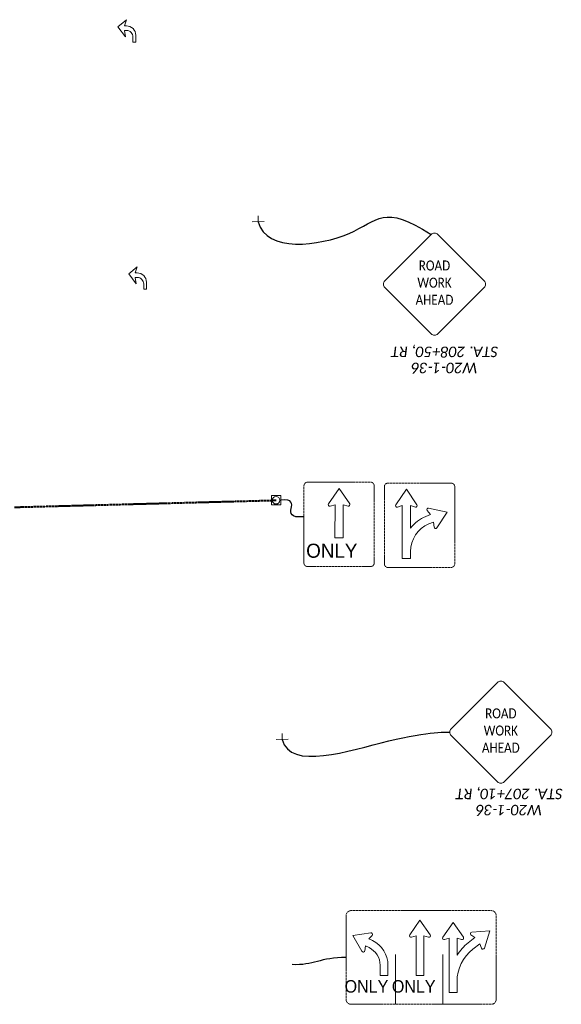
# Model space of a CAD drawing. Extents: x 2474761 to 2485264, y 499455 to 501118.
# Tile 24 of 30: x 2483446 to 2483590, y 499794 to 500057. Entities that reach past the tile are written whole.
import ezdxf
from ezdxf.enums import TextEntityAlignment as Align

# ---------------------------------------------------------------- set-up
doc = ezdxf.new("R2010")
doc.units = 21
doc.header["$MEASUREMENT"] = 0
doc.linetypes.add('DGN Style 2', pattern=[0.017105, 0.010263, -0.006842])
doc.linetypes.add('OhDOT_USTN1', pattern=[0.055, 0.014, -0.041])
for name, color, linetype in [('MT_P_Cells', 7, 'Continuous'), ('MT_P_Text', 7, 'Continuous'), ('PM_X_Cells', 7, 'Continuous'), ('SG_X_Wiring', 1, 'OhDOT_USTN1'), ('SH_Text', 7, 'Continuous'), ('SN_P_Signs', 120, 'Continuous'), ('SN_X_Foundation', 7, 'OhDOT_USTN1'), ('SN_X_Public', 3, 'Continuous')]:
    doc.layers.add(name, color=color, linetype=linetype)
doc.styles.add('P_Slanted-Normal LS 0.50', font='calibrii.ttf', dxfattribs={"height": 0.14})
doc.styles.add('Style-Calibri', font='calibri.ttf')
doc.styles.add('Style-ISO_FONTLEFT', font='ISO_FONTLEFT.shx')

# ---------------------------------------------------------------- blocks, each defined once
blk = doc.blocks.new('W20-1')
at = {"layer": 'SN_P_Signs', "color": 132, "linetype": 'Continuous', "lineweight": 13, "flags": 128}
blk.add_lwpolyline([(-0.663, 0.725), (-0.044, 1.344, -0.414214), (0.044, 1.344), (0.663, 0.725, -0.414214), (0.663, 0.637), (0.044, 0.018, -0.414214), (-0.044, 0.018), (-0.663, 0.637, -0.414214)], format="xyb", close=True, dxfattribs=at)
at = {"layer": 'SN_P_Signs', "color": 7, "linetype": 'Continuous', "lineweight": 13, "style": 'Style-Calibri', "width": 0.840421}
for s, p in [('ROAD', (0, 0.931)), ('WORK', (0, 0.702)), ('AHEAD', (0, 0.473))]:
    blk.add_text(s, height=0.1333, dxfattribs=at).set_placement(p, align=Align.MIDDLE_CENTER)
blk = doc.blocks.new('SGN1P_2')
at = {"layer": 'MT_P_Cells', "color": 3, "linetype": 'Continuous', "lineweight": 0}
for p, q in [((0, 0), (-0.08, 0)), ((0, 0.08), (0, -0.08))]:
    blk.add_line(p, q, dxfattribs=at)
blk = doc.blocks.new('SSFN_30X')
at = {"layer": 'SN_X_Foundation', "color": 7, "linetype": 'Continuous', "lineweight": 0, "flags": 128}
blk.add_lwpolyline([(-1.25, -1.25), (1.25, -1.25), (1.25, 1.25), (-1.25, 1.25)], close=True, dxfattribs=at)
at = {"layer": 'SN_X_Foundation', "color": 7, "linetype": 'Continuous', "lineweight": 0}
blk.add_circle((0, 0), 1, dxfattribs=at)
blk = doc.blocks.new('R3-5a')
at = {"layer": 'SN_X_Public', "color": 132, "linetype": 'DGN Style 2', "lineweight": 0, "flags": 128}
blk.add_lwpolyline([(-15.38, 4.5), (-14.54, -6.72, 0.414214), (-13.87, -7.3), (-0.16, -6.28, 0.414214), (0.42, -5.61), (-0.42, 5.61, 0.414214), (-1.09, 6.19), (-14.8, 5.17, 0.414214)], format="xyb", close=True, dxfattribs=at)
at = {"layer": 'SN_X_Public', "color": 7, "linetype": 'Continuous', "lineweight": 0, "flags": 128}
blk.add_lwpolyline([(-13.87, -1.03), (-11.24, 1.05, -0.701739), (-10.83, 0.79), (-11.01, -0.09), (-5.14, 0.35), (-5.04, -1.11), (-10.9, -1.54), (-10.59, -2.39, -0.701739), (-10.97, -2.7)], format="xyb", close=True, dxfattribs=at)
at = {"layer": 'SN_X_Public', "color": 7, "linetype": 'Continuous', "lineweight": 0, "style": 'Style-ISO_FONTLEFT'}
blk.add_text('ONLY', height=2.5, rotation=94.249, dxfattribs=at).set_placement((-2.71, -1.51), align=Align.MIDDLE_CENTER)
blk = doc.blocks.new('R3-6R')
at = {"layer": 'SN_X_Public', "color": 132, "linetype": 'DGN Style 2', "lineweight": 0, "flags": 128}
blk.add_lwpolyline([(-15.38, 4.5), (-14.54, -6.72, 0.414214), (-13.87, -7.3), (-0.16, -6.28, 0.414214), (0.42, -5.61), (-0.42, 5.61, 0.414214), (-1.09, 6.19), (-14.8, 5.17, 0.414214)], format="xyb", close=True, dxfattribs=at)
at = {"layer": 'SN_X_Public', "color": 7, "linetype": 'Continuous', "lineweight": 0, "flags": 128}
blk.add_lwpolyline([(-13.69, -3.37), (-10.79, -5.04, 0.701739), (-10.42, -4.72), (-10.73, -3.88), (-1.33, -3.18), (-1.44, -1.73), (-2.69, -1.82, -0.303639), (-7.83, 1.09), (-8.22, 1.87), (-7.33, 2.04, 0.701739), (-7.25, 2.52), (-10.18, 4.15), (-10.62, 0.83, 0.701739), (-10.18, 0.61), (-9.52, 1.22), (-9.13, 0.44, 0.128309), (-6.87, -2.13), (-10.84, -2.42), (-10.65, -1.54, 0.701739), (-11.07, -1.29)], format="xyb", close=True, dxfattribs=at)
blk = doc.blocks.new('R3-H8cg')
at = {"layer": 'SN_X_Public', "color": 7, "linetype": 'Continuous', "lineweight": 0}
for p, q in [((-6.82, 13.33), (-6.82, 0)), ((5.78, 13.33), (5.78, 0))]:
    blk.add_line(p, q, dxfattribs=at)
at = {"layer": 'SN_X_Public', "color": 132, "linetype": 'DGN Style 2', "lineweight": 0, "flags": 128}
blk.add_lwpolyline([(18.75, 25), (-18.75, 25, 0.414214), (-20, 23.75), (-20, 1.25, 0.414214), (-18.75, 0), (18.75, 0, 0.414214), (20, 1.25), (20, 23.75, 0.414214)], format="xyb", close=True, dxfattribs=at)
at = {"layer": 'SN_X_Public', "color": 7, "linetype": 'Continuous', "lineweight": 0, "flags": 128}
for points in [[(-0.31, 22.5), (-3.05, 18.52, 0.712491), (-2.58, 17.88), (-1.35, 18.27), (-1.35, 7.71), (0.73, 7.71), (0.73, 18.27), (1.96, 17.88, 0.712491), (2.43, 18.52)], [(8.54, 21.87), (5.8, 17.89, 0.712491), (6.27, 17.26), (7.5, 17.64), (7.5, 3.12), (9.58, 3.12), (9.58, 6.04, -0.230934), (13.83, 14.74), (13.83, 14.74), (15.64, 16.16), (16.09, 14.95, 0.712491), (16.88, 14.97), (18.33, 19.58), (13.51, 19.29, 0.712491), (13.3, 18.53), (14.36, 17.8), (12.55, 16.39), (12.55, 16.39, 0.084362), (9.58, 13.14), (9.58, 17.64), (10.81, 17.26, 0.712491), (11.28, 17.89)], [(-18.23, 18.33), (-13.46, 19.09, -0.712491), (-13.08, 18.4), (-13.96, 17.45), (-13.01, 17), (-13.01, 17, -0.28919), (-8.85, 10.42), (-8.85, 7.71), (-10.94, 7.71), (-10.94, 10.42), (-10.94, 10.42, 0.28919), (-13.91, 15.12), (-13.91, 15.12), (-14.86, 15.57), (-15.04, 14.3, -0.712491), (-15.81, 14.15)]]:
    blk.add_lwpolyline(points, format="xyb", close=True, dxfattribs=at)
at = {"layer": 'SN_X_Public', "color": 7, "linetype": 'Continuous', "lineweight": 0, "style": 'Style-ISO_FONTLEFT', "width": 0.96}
for p in [(-14.59, 4.79), (-1.98, 4.79)]:
    blk.add_text('ONLY', height=3.333, dxfattribs=at).set_placement(p, align=Align.MIDDLE_CENTER)
blk = doc.blocks.new('PMLFT')
at = {"layer": 'PM_X_Cells', "color": 7, "linetype": 'Continuous', "lineweight": 0, "flags": 128}
blk.add_lwpolyline([(-5.52, -3.33, 0.418865), (-2.24, 0), (-2.24, 0), (-2.24, 0.67), (0, 0), (-2.56, 3), (-6.08, 0.33), (-3.84, 0.67), (-3.84, -0.04, -0.414214), (-6.14, -2.33), (-8, -2.33), (-8, -3.33), (-5.52, -3.33)], format="xyb", close=True, dxfattribs=at)

msp = doc.modelspace()

# ---------------------------------------------------------------- linework, layer by layer
at = {"layer": 'MT_P_Text'}
for points in [[(2483509.45, 500003.07), (2483511.51, 499994.66), (2483540.18, 499998.59), (2483542.79, 500007.98), (2483555.58, 499999.66)], [(2483515.84, 499864.93), (2483517.9, 499856.52), (2483549.36, 499867.32), (2483560.56, 499866.89), (2483560.56, 499866.89)]]:
    msp.add_open_spline(points, degree=3, dxfattribs=at)
at = {"layer": 'SG_X_Wiring', "lineweight": 40}
msp.add_line((2483444.4, 499926.91), (2483514.19, 499928.76), dxfattribs=at)
at = {"layer": 'SH_Text'}
for points in [[(2483521.65, 499924.35), (2483514.15, 499923.65), (2483522.12, 499929.48), (2483515.44, 499928.76)], [(2483532.91, 499806.74), (2483526.05, 499806.78), (2483524.08, 499804.54), (2483518.51, 499804.83)]]:
    msp.add_open_spline(points, degree=3, dxfattribs=at)

# ---------------------------------------------------------------- block references
at = {"layer": 'MT_P_Cells', "color": 3, "linetype": 'Continuous', "lineweight": 0, "xscale": 20, "yscale": 20, "zscale": 20, "rotation": 272.165709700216}
for p in [(2483509.45, 500003.07), (2483515.84, 499864.93)]:
    msp.add_blockref('SGN1P_2', p, dxfattribs=at)
at = {"layer": 'PM_X_Cells', "color": 7, "linetype": 'Continuous', "lineweight": 30, "xscale": 0.75, "yscale": 0.75, "zscale": 0.75, "rotation": 90.00000000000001}
for p in [(2483474.25, 500056.99), (2483477.12, 499991.08)]:
    msp.add_blockref('PMLFT', p, dxfattribs=at)
at = {"layer": 'SN_P_Signs', "color": 7, "linetype": 'Continuous', "lineweight": 13, "xscale": 20, "yscale": 20, "zscale": 20}
for p in [(2483556.47, 499972.78), (2483574.18, 499853.26)]:
    msp.add_blockref('W20-1', p, dxfattribs=at)
at = {"layer": 'SN_X_Foundation', "color": 7, "linetype": 'Continuous', "lineweight": 0, "rotation": 90}
msp.add_blockref('SSFN_30X', (2483514.19, 499928.76), dxfattribs=at)
at = {"layer": 'SN_X_Public', "color": 132, "linetype": 'DGN Style 2', "lineweight": 0, "xscale": 1.5, "yscale": 1.5, "zscale": 1.5}
for name, p, rotation in [('R3-5a', (2483531.02, 499911.06), 265.7509548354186), ('R3-6R', (2483552.49, 499910.83), 265.7509548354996)]:
    msp.add_blockref(name, p, dxfattribs=dict(at, rotation=rotation))
at = {"layer": 'SN_X_Public', "color": 132, "linetype": 'DGN Style 2', "lineweight": 0}
msp.add_blockref('R3-H8cg', (2483552.91, 499794.24), dxfattribs=at)

# ---------------------------------------------------------------- texts
at = {"layer": 'MT_P_Text', "linetype": 'Continuous', "style": 'P_Slanted-Normal LS 0.50'}
for s, p in [('STA. 208+50, RT', (2483559.18, 499968.35)), ('W20-1-36', (2483559.12, 499964.05)), ('STA. 207+10, RT', (2483576.43, 499850.37)), ('W20-1-36', (2483576.37, 499846.07))]:
    msp.add_text(s, height=2.8, rotation=180, dxfattribs=at).set_placement(p, align=Align.MIDDLE_CENTER)

doc.saveas('drawing.dxf')
